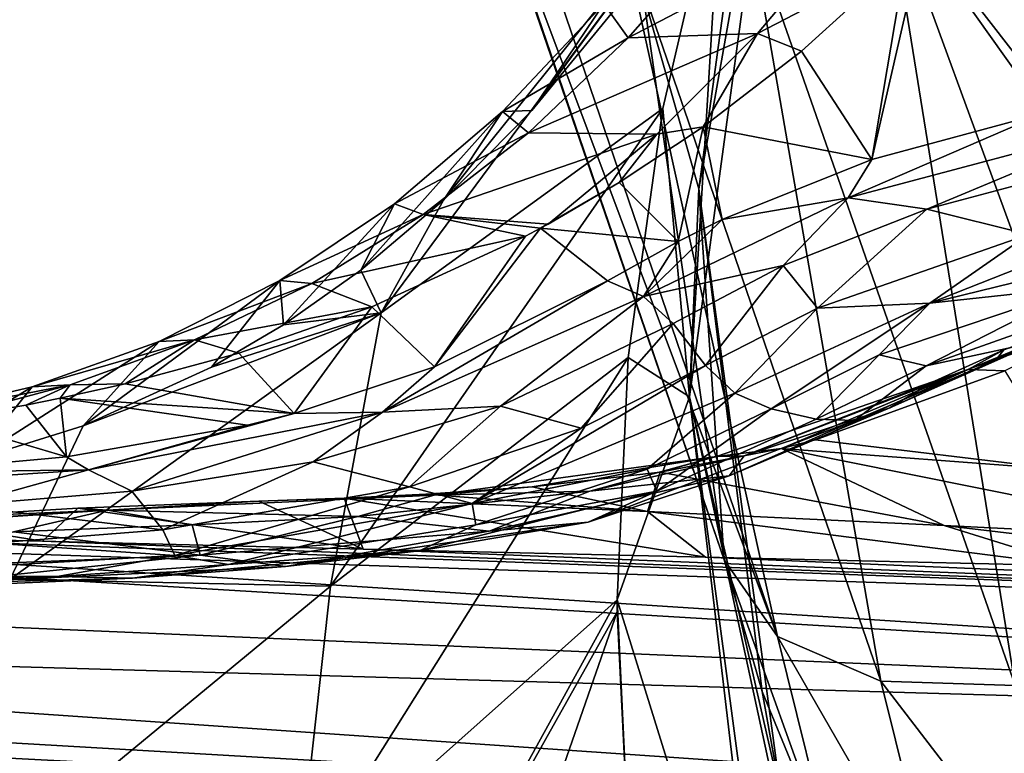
# Model space of a CAD drawing. Header units: millimetres. Extents: x -151 to 151, y -40 to 44.
# Tile 112 of 124: x 135.47 to 139.79, y 19.28 to 22.51. Entities that reach past the tile are written whole.
import ezdxf

# ---------------------------------------------------------------- set-up
doc = ezdxf.new("R2010")
doc.units = ezdxf.units.MM
doc.header["$LTSCALE"] = 45.597872
for name, color, linetype in [('119', 7, 'CONTINUOUS'), ('120', 7, 'CONTINUOUS'), ('138', 7, 'CONTINUOUS'), ('139', 7, 'CONTINUOUS'), ('148', 7, 'CONTINUOUS'), ('166', 7, 'CONTINUOUS'), ('173', 7, 'CONTINUOUS'), ('180', 7, 'CONTINUOUS'), ('192', 7, 'CONTINUOUS'), ('193', 7, 'CONTINUOUS'), ('238', 7, 'CONTINUOUS'), ('239', 7, 'CONTINUOUS'), ('27', 7, 'CONTINUOUS'), ('31', 7, 'CONTINUOUS'), ('33', 7, 'CONTINUOUS'), ('45', 7, 'CONTINUOUS'), ('46', 7, 'CONTINUOUS'), ('57', 7, 'CONTINUOUS'), ('58', 7, 'CONTINUOUS'), ('59', 7, 'CONTINUOUS'), ('60', 7, 'CONTINUOUS'), ('90', 7, 'CONTINUOUS'), ('91', 7, 'CONTINUOUS')]:
    doc.layers.add(name, color=color, linetype=linetype)

msp = doc.modelspace()

# ---------------------------------------------------------------- linework, layer by layer
at = {"layer": '119', "color": 7, "linetype": 'CONTINUOUS', "true_color": 0xa2afbf}
for points in [[(137.9329, 20.711, 7.3413), (138.4788, 20.9865, 8.7463), (137.4541, 20.3803, 5.8126), (137.9329, 20.711, 7.3413)], [(138.4788, 20.9865, 8.7463), (138.6087, 20.8652, 8.7215), (137.4541, 20.3803, 5.8126), (138.4788, 20.9865, 8.7463)], [(138.6087, 20.8652, 8.7215), (138.2234, 20.5313, 7.2519), (137.4541, 20.3803, 5.8126), (138.6087, 20.8652, 8.7215)], [(138.7678, 20.7968, 8.6743), (138.2234, 20.5313, 7.2519), (138.6087, 20.8652, 8.7215), (138.7678, 20.7968, 8.6743)], [(137.1791, 20.4535, 5.5242), (137.9329, 20.711, 7.3413), (137.4541, 20.3803, 5.8126), (137.1791, 20.4535, 5.5242)], [(138.2234, 20.5313, 7.2519), (137.4701, 20.2868, 5.4136), (137.4541, 20.3803, 5.8126), (138.2234, 20.5313, 7.2519)], [(136.096, 20.2644, 3.164), (137.1791, 20.4535, 5.5242), (136.1483, 20.1516, 2.9411), (136.096, 20.2644, 3.164)], [(137.1791, 20.4535, 5.5242), (137.4541, 20.3803, 5.8126), (136.1483, 20.1516, 2.9411), (137.1791, 20.4535, 5.5242)], [(137.4541, 20.3803, 5.8126), (136.3841, 20.1123, 3.0276), (136.1483, 20.1516, 2.9411), (137.4541, 20.3803, 5.8126)], [(137.4701, 20.2868, 5.4136), (136.3841, 20.1123, 3.0276), (137.4541, 20.3803, 5.8126), (137.4701, 20.2868, 5.4136)], [(135.35, 20.2061, 1.727), (136.096, 20.2644, 3.164), (136.1483, 20.1516, 2.9411), (135.35, 20.2061, 1.727)], [(135.35, 20.2061, 1.727), (136.1483, 20.1516, 2.9411), (134.6118, 20.0645, 0.1918), (135.35, 20.2061, 1.727)], [(136.1483, 20.1516, 2.9411), (135.6327, 20.0596, 1.5743), (134.6118, 20.0645, 0.1918), (136.1483, 20.1516, 2.9411)], [(136.3841, 20.1123, 3.0276), (135.6327, 20.0596, 1.5743), (136.1483, 20.1516, 2.9411), (136.3841, 20.1123, 3.0276)], [(135.6327, 20.0596, 1.5743), (134.6801, 20.0181, -0.0232), (134.6118, 20.0645, 0.1918), (135.6327, 20.0596, 1.5743)]]:
    msp.add_3dface(points, dxfattribs=at)
at = {"layer": '120', "color": 7, "linetype": 'CONTINUOUS', "true_color": 0xa2afbf}
for points in [[(139.8985, 21.5623, 11.2933), (140.5766, 21.7009, 12.0475), (139.4652, 21.2607, 10.4793), (139.8985, 21.5623, 11.2933)], [(139.4652, 21.2607, 10.4793), (140.5766, 21.7009, 12.0475), (140.6955, 21.5621, 12.0154), (139.4652, 21.2607, 10.4793)], [(138.9719, 21.2397, 9.8559), (139.8985, 21.5623, 11.2933), (139.4652, 21.2607, 10.4793), (138.9719, 21.2397, 9.8559)], [(140.1274, 21.3328, 11.1531), (139.4652, 21.2607, 10.4793), (140.6955, 21.5621, 12.0154), (140.1274, 21.3328, 11.1531)], [(140.1274, 21.3328, 11.1531), (139.242, 21.0339, 9.759), (139.4652, 21.2607, 10.4793), (140.1274, 21.3328, 11.1531)], [(138.4788, 20.9865, 8.7463), (138.9719, 21.2397, 9.8559), (138.6087, 20.8652, 8.7215), (138.4788, 20.9865, 8.7463)], [(138.6087, 20.8652, 8.7215), (138.9719, 21.2397, 9.8559), (139.4652, 21.2607, 10.4793), (138.6087, 20.8652, 8.7215)], [(138.7678, 20.7968, 8.6743), (138.6087, 20.8652, 8.7215), (139.4652, 21.2607, 10.4793), (138.7678, 20.7968, 8.6743)], [(139.242, 21.0339, 9.759), (138.7678, 20.7968, 8.6743), (139.4652, 21.2607, 10.4793), (139.242, 21.0339, 9.759)]]:
    msp.add_3dface(points, dxfattribs=at)
at = {"layer": '138', "color": 7, "linetype": 'CONTINUOUS', "true_color": 0xa2afbf}
for points in [[(139.2886, 20.8007, 8.4731), (138.5832, 20.502, 6.6477), (139.1337, 20.7447, 8.5444), (139.2886, 20.8007, 8.4731)], [(138.266, 20.4352, 6.7878), (138.9658, 20.7514, 8.6076), (137.9637, 20.2987, 5.5763), (138.266, 20.4352, 6.7878)], [(138.9658, 20.7514, 8.6076), (139.1337, 20.7447, 8.5444), (137.9637, 20.2987, 5.5763), (138.9658, 20.7514, 8.6076)], [(139.1337, 20.7447, 8.5444), (138.5832, 20.502, 6.6477), (137.9637, 20.2987, 5.5763), (139.1337, 20.7447, 8.5444)], [(138.5832, 20.502, 6.6477), (137.5297, 20.2593, 4.1673), (137.9637, 20.2987, 5.5763), (138.5832, 20.502, 6.6477)], [(137.2212, 20.1718, 4.3151), (138.266, 20.4352, 6.7878), (137.9637, 20.2987, 5.5763), (137.2212, 20.1718, 4.3151)], [(137.9637, 20.2987, 5.5763), (137.5297, 20.2593, 4.1673), (136.6354, 20.1037, 2.6516), (137.9637, 20.2987, 5.5763)], [(137.2212, 20.1718, 4.3151), (137.9637, 20.2987, 5.5763), (136.6354, 20.1037, 2.6516), (137.2212, 20.1718, 4.3151)], [(137.5297, 20.2593, 4.1673), (136.2597, 20.1541, 1.5735), (136.6354, 20.1037, 2.6516), (137.5297, 20.2593, 4.1673)], [(136.2597, 20.1541, 1.5735), (135.0592, 20.105, -0.4491), (135.0656, 20.0286, -0.1486), (136.2597, 20.1541, 1.5735)], [(136.6354, 20.1037, 2.6516), (136.2597, 20.1541, 1.5735), (135.0656, 20.0286, -0.1486), (136.6354, 20.1037, 2.6516)], [(135.9635, 20.0526, 1.7368), (137.2212, 20.1718, 4.3151), (136.6354, 20.1037, 2.6516), (135.9635, 20.0526, 1.7368)], [(135.9635, 20.0526, 1.7368), (136.6354, 20.1037, 2.6516), (135.0656, 20.0286, -0.1486), (135.9635, 20.0526, 1.7368)], [(134.7792, 20.0013, -0.2606), (135.9635, 20.0526, 1.7368), (135.0656, 20.0286, -0.1486), (134.7792, 20.0013, -0.2606)]]:
    msp.add_3dface(points, dxfattribs=at)
at = {"layer": '139', "color": 7, "linetype": 'CONTINUOUS', "true_color": 0xa2afbf}
for points in [[(139.4492, 20.9854, 9.7122), (139.9882, 21.1777, 10.6217), (139.9445, 21.092, 10.2279), (139.4492, 20.9854, 9.7122)], [(140.2763, 21.1883, 10.4177), (139.7575, 21.0147, 9.5424), (139.9445, 21.092, 10.2279), (140.2763, 21.1883, 10.4177)], [(139.2886, 20.8007, 8.4731), (139.1337, 20.7447, 8.5444), (139.9445, 21.092, 10.2279), (139.2886, 20.8007, 8.4731)], [(139.1337, 20.7447, 8.5444), (139.4492, 20.9854, 9.7122), (139.9445, 21.092, 10.2279), (139.1337, 20.7447, 8.5444)], [(139.7575, 21.0147, 9.5424), (139.2886, 20.8007, 8.4731), (139.9445, 21.092, 10.2279), (139.7575, 21.0147, 9.5424)], [(138.9658, 20.7514, 8.6076), (139.4492, 20.9854, 9.7122), (139.1337, 20.7447, 8.5444), (138.9658, 20.7514, 8.6076)]]:
    msp.add_3dface(points, dxfattribs=at)
at = {"layer": '148', "color": 7, "linetype": 'CONTINUOUS', "true_color": 0xa2afbf}
for points in [[(137.4179, 23.4748, 28.1572), (138.5619, 20.1327, 25.1739), (138.7955, 19.796, 25.6672), (137.4179, 23.4748, 28.1572)], [(137.6573, 23.1371, 28.6259), (137.4179, 23.4748, 28.1572), (138.7955, 19.796, 25.6672), (137.6573, 23.1371, 28.6259)], [(138.102, 22.9415, 29.0196), (137.6573, 23.1371, 28.6259), (138.7955, 19.796, 25.6672), (138.102, 22.9415, 29.0196)], [(139.2758, 23.0821, 29.3335), (138.6746, 22.9221, 29.27), (139.8392, 19.5799, 26.3257), (139.2758, 23.0821, 29.3335)], [(139.869, 21.4596, 27.8646), (139.2758, 23.0821, 29.3335), (139.8392, 19.5799, 26.3257), (139.869, 21.4596, 27.8646)], [(138.6746, 22.9221, 29.27), (138.102, 22.9415, 29.0196), (139.2489, 19.5998, 26.076), (138.6746, 22.9221, 29.27)], [(139.2489, 19.5998, 26.076), (138.102, 22.9415, 29.0196), (138.7955, 19.796, 25.6672), (139.2489, 19.5998, 26.076)], [(139.8392, 19.5799, 26.3257), (138.6746, 22.9221, 29.27), (139.2489, 19.5998, 26.076), (139.8392, 19.5799, 26.3257)]]:
    msp.add_3dface(points, dxfattribs=at)
at = {"layer": '166', "color": 7, "linetype": 'CONTINUOUS', "true_color": 0xa2afbf}
for points in [[(138.2044, 22.6266, 22.7016), (138.8109, 24.3971, 19.0942), (138.4504, 21.7635, 21.7641), (138.2044, 22.6266, 22.7016)], [(138.8109, 24.3971, 19.0942), (138.8084, 23.7926, 18.009), (138.4504, 21.7635, 21.7641), (138.8109, 24.3971, 19.0942)], [(138.8084, 23.7926, 18.009), (138.5538, 23.2432, 16.8242), (138.4091, 20.8487, 20.8493), (138.8084, 23.7926, 18.009)], [(138.4504, 21.7635, 21.7641), (138.8084, 23.7926, 18.009), (138.4091, 20.8487, 20.8493), (138.4504, 21.7635, 21.7641)], [(138.5538, 23.2432, 16.8242), (138.292, 22.117, 17.87), (138.4091, 20.8487, 20.8493), (138.5538, 23.2432, 16.8242)], [(138.5619, 20.1327, 25.1739), (138.2044, 22.6266, 22.7016), (138.4504, 21.7635, 21.7641), (138.5619, 20.1327, 25.1739)], [(138.292, 22.117, 17.87), (138.1402, 21.0224, 18.9144), (138.4091, 20.8487, 20.8493), (138.292, 22.117, 17.87)], [(138.4504, 21.7635, 21.7641), (138.4091, 20.8487, 20.8493), (138.8114, 19.0898, 24.3949), (138.4504, 21.7635, 21.7641)], [(138.5619, 20.1327, 25.1739), (138.4504, 21.7635, 21.7641), (138.7281, 19.554, 24.7135), (138.5619, 20.1327, 25.1739)], [(138.7281, 19.554, 24.7135), (138.4504, 21.7635, 21.7641), (138.8114, 19.0898, 24.3949), (138.7281, 19.554, 24.7135)], [(138.1402, 21.0224, 18.9144), (138.0909, 19.9578, 19.9622), (138.4091, 20.8487, 20.8493), (138.1402, 21.0224, 18.9144)], [(138.4091, 20.8487, 20.8493), (138.0909, 19.9578, 19.9622), (138.7736, 17.7631, 23.6752), (138.4091, 20.8487, 20.8493)], [(138.8114, 19.0898, 24.3949), (138.4091, 20.8487, 20.8493), (138.8298, 18.9079, 24.2811), (138.8114, 19.0898, 24.3949)], [(138.8298, 18.9079, 24.2811), (138.4091, 20.8487, 20.8493), (138.7992, 17.9355, 23.7576), (138.8298, 18.9079, 24.2811)], [(138.7992, 17.9355, 23.7576), (138.4091, 20.8487, 20.8493), (138.7736, 17.7631, 23.6752), (138.7992, 17.9355, 23.7576)], [(138.091, 19.9051, 20.015), (138.1419, 18.8965, 21.0409), (138.0909, 19.9578, 19.9622), (138.091, 19.9051, 20.015)], [(138.0909, 19.9578, 19.9622), (138.1419, 18.8965, 21.0409), (138.7736, 17.7631, 23.6752), (138.0909, 19.9578, 19.9622)]]:
    msp.add_3dface(points, dxfattribs=at)
at = {"layer": '173', "color": 7, "linetype": 'CONTINUOUS', "true_color": 0xa2afbf}
for points in [[(138.1405, 22.4269, 12.4134), (138.5527, 22.8988, 13.7031), (139.124, 22.9408, 13.4729), (138.1405, 22.4269, 12.4134)], [(138.7083, 22.4468, 12.1699), (138.1405, 22.4269, 12.4134), (139.124, 22.9408, 13.4729), (138.7083, 22.4468, 12.1699)], [(139.3605, 22.7859, 13.1828), (138.7083, 22.4468, 12.1699), (139.124, 22.9408, 13.4729), (139.3605, 22.7859, 13.1828)], [(138.1405, 22.4269, 12.4134), (138.0331, 22.5761, 13.8503), (138.5527, 22.8988, 13.7031), (138.1405, 22.4269, 12.4134)], [(139.3605, 22.7859, 13.1828), (138.901, 22.3681, 12.0338), (138.7083, 22.4468, 12.1699), (139.3605, 22.7859, 13.1828)], [(137.588, 22.1039, 12.4947), (137.7172, 22.1079, 14.0945), (138.0331, 22.5761, 13.8503), (137.588, 22.1039, 12.4947)], [(137.588, 22.1039, 12.4947), (138.0331, 22.5761, 13.8503), (138.1405, 22.4269, 12.4134), (137.588, 22.1039, 12.4947)], [(137.7172, 22.1079, 14.0945), (138.12, 22.5995, 15.3579), (138.0331, 22.5761, 13.8503), (137.7172, 22.1079, 14.0945)], [(137.7028, 22.0103, 11.113), (138.1405, 22.4269, 12.4134), (138.7083, 22.4468, 12.1699), (137.7028, 22.0103, 11.113)], [(138.2659, 22.0041, 10.8557), (137.7028, 22.0103, 11.113), (138.7083, 22.4468, 12.1699), (138.2659, 22.0041, 10.8557)], [(138.4692, 22.0355, 11.0166), (138.2659, 22.0041, 10.8557), (138.7083, 22.4468, 12.1699), (138.4692, 22.0355, 11.0166)], [(138.901, 22.3681, 12.0338), (138.4692, 22.0355, 11.0166), (138.7083, 22.4468, 12.1699), (138.901, 22.3681, 12.0338)], [(137.7028, 22.0103, 11.113), (137.588, 22.1039, 12.4947), (138.1405, 22.4269, 12.4134), (137.7028, 22.0103, 11.113)], [(136.9657, 21.4065, 11.926), (137.3294, 21.7141, 12.9484), (137.588, 22.1039, 12.4947), (136.9657, 21.4065, 11.926)], [(137.1135, 21.6982, 11.1284), (136.9657, 21.4065, 11.926), (137.588, 22.1039, 12.4947), (137.1135, 21.6982, 11.1284)], [(137.1135, 21.6982, 11.1284), (137.588, 22.1039, 12.4947), (137.7028, 22.0103, 11.113), (137.1135, 21.6982, 11.1284)], [(137.3294, 21.7141, 12.9484), (137.7172, 22.1079, 14.0945), (137.588, 22.1039, 12.4947), (137.3294, 21.7141, 12.9484)], [(137.2393, 21.6503, 9.8028), (137.1135, 21.6982, 11.1284), (137.7028, 22.0103, 11.113), (137.2393, 21.6503, 9.8028)], [(137.2393, 21.6503, 9.8028), (137.7028, 22.0103, 11.113), (138.2659, 22.0041, 10.8557), (137.2393, 21.6503, 9.8028)], [(138.4692, 22.0355, 11.0166), (138.1006, 21.7909, 10.1885), (138.2659, 22.0041, 10.8557), (138.4692, 22.0355, 11.0166)], [(137.7885, 21.6089, 9.5133), (137.2393, 21.6503, 9.8028), (138.2659, 22.0041, 10.8557), (137.7885, 21.6089, 9.5133)], [(138.1006, 21.7909, 10.1885), (137.7885, 21.6089, 9.5133), (138.2659, 22.0041, 10.8557), (138.1006, 21.7909, 10.1885)], [(136.6102, 21.3608, 9.7537), (136.6257, 21.166, 11.0092), (137.1135, 21.6982, 11.1284), (136.6102, 21.3608, 9.7537)], [(136.6102, 21.3608, 9.7537), (137.1135, 21.6982, 11.1284), (137.2393, 21.6503, 9.8028), (136.6102, 21.3608, 9.7537)], [(136.6257, 21.166, 11.0092), (136.9657, 21.4065, 11.926), (137.1135, 21.6982, 11.1284), (136.6257, 21.166, 11.0092)], [(136.7506, 21.3471, 8.4849), (136.6102, 21.3608, 9.7537), (137.2393, 21.6503, 9.8028), (136.7506, 21.3471, 8.4849)], [(137.6887, 21.5553, 9.3021), (136.7506, 21.3471, 8.4849), (137.2393, 21.6503, 9.8028), (137.6887, 21.5553, 9.3021)], [(137.7553, 21.5908, 9.4427), (137.6887, 21.5553, 9.3021), (137.2393, 21.6503, 9.8028), (137.7553, 21.5908, 9.4427)], [(137.7885, 21.6089, 9.5133), (137.7553, 21.5908, 9.4427), (137.2393, 21.6503, 9.8028), (137.7885, 21.6089, 9.5133)], [(137.6887, 21.5553, 9.3021), (137.0134, 21.2449, 7.9302), (136.7506, 21.3471, 8.4849), (137.6887, 21.5553, 9.3021)], [(135.7466, 20.7225, 8.7826), (136.3099, 20.979, 10.1874), (136.6102, 21.3608, 9.7537), (135.7466, 20.7225, 8.7826)], [(136.0798, 21.0931, 8.3736), (135.7466, 20.7225, 8.7826), (136.6102, 21.3608, 9.7537), (136.0798, 21.0931, 8.3736)], [(136.0798, 21.0931, 8.3736), (136.6102, 21.3608, 9.7537), (136.7506, 21.3471, 8.4849), (136.0798, 21.0931, 8.3736)], [(136.2355, 21.0998, 7.1608), (136.0798, 21.0931, 8.3736), (136.7506, 21.3471, 8.4849), (136.2355, 21.0998, 7.1608)], [(137.0134, 21.2449, 7.9302), (136.2355, 21.0998, 7.1608), (136.7506, 21.3471, 8.4849), (137.0134, 21.2449, 7.9302)], [(136.3099, 20.979, 10.1874), (136.6257, 21.166, 11.0092), (136.6102, 21.3608, 9.7537), (136.3099, 20.979, 10.1874)], [(137.0134, 21.2449, 7.9302), (136.4304, 21.0415, 6.8154), (136.2355, 21.0998, 7.1608), (137.0134, 21.2449, 7.9302)], [(135.2628, 20.5711, 7.6316), (135.7466, 20.7225, 8.7826), (136.0798, 21.0931, 8.3736), (135.2628, 20.5711, 7.6316)], [(135.5216, 20.8933, 6.9908), (135.2628, 20.5711, 7.6316), (136.0798, 21.0931, 8.3736), (135.5216, 20.8933, 6.9908)], [(135.5216, 20.8933, 6.9908), (136.0798, 21.0931, 8.3736), (136.2355, 21.0998, 7.1608), (135.5216, 20.8933, 6.9908)], [(135.6893, 20.9027, 5.832), (135.5216, 20.8933, 6.9908), (136.2355, 21.0998, 7.1608), (135.6893, 20.9027, 5.832)], [(135.9305, 20.9062, 5.9058), (135.6893, 20.9027, 5.832), (136.2355, 21.0998, 7.1608), (135.9305, 20.9062, 5.9058)], [(136.4304, 21.0415, 6.8154), (135.9305, 20.9062, 5.9058), (136.2355, 21.0998, 7.1608), (136.4304, 21.0415, 6.8154)], [(134.8502, 20.4838, 6.6887), (135.2628, 20.5711, 7.6316), (135.5216, 20.8933, 6.9908), (134.8502, 20.4838, 6.6887)], [(134.9327, 20.754, 5.6093), (134.8502, 20.4838, 6.6887), (135.5216, 20.8933, 6.9908), (134.9327, 20.754, 5.6093)], [(135.1186, 20.7495, 4.5217), (134.9327, 20.754, 5.6093), (135.6893, 20.9027, 5.832), (135.1186, 20.7495, 4.5217)], [(134.9327, 20.754, 5.6093), (135.5216, 20.8933, 6.9908), (135.6893, 20.9027, 5.832), (134.9327, 20.754, 5.6093)], [(135.4949, 20.8133, 5.1488), (135.1186, 20.7495, 4.5217), (135.6893, 20.9027, 5.832), (135.4949, 20.8133, 5.1488)], [(135.6446, 20.8428, 5.4051), (135.4949, 20.8133, 5.1488), (135.6893, 20.9027, 5.832), (135.6446, 20.8428, 5.4051)], [(135.9305, 20.9062, 5.9058), (135.6446, 20.8428, 5.4051), (135.6893, 20.9027, 5.832), (135.9305, 20.9062, 5.9058)]]:
    msp.add_3dface(points, dxfattribs=at)
at = {"layer": '180', "color": 7, "linetype": 'CONTINUOUS', "true_color": 0xa2afbf}
for points in [[(138.7955, 19.796, 25.6672), (138.5619, 20.1327, 25.1739), (139.0493, 18.7734, 24.89), (138.7955, 19.796, 25.6672)], [(138.5619, 20.1327, 25.1739), (138.7281, 19.554, 24.7135), (139.0493, 18.7734, 24.89), (138.5619, 20.1327, 25.1739)], [(139.2489, 19.5998, 26.076), (138.7955, 19.796, 25.6672), (139.5079, 18.557, 25.2706), (139.2489, 19.5998, 26.076)], [(138.7955, 19.796, 25.6672), (139.0493, 18.7734, 24.89), (139.5079, 18.557, 25.2706), (138.7955, 19.796, 25.6672)], [(139.8392, 19.5799, 26.3257), (139.2489, 19.5998, 26.076), (140.1046, 18.4842, 25.472), (139.8392, 19.5799, 26.3257)], [(139.2489, 19.5998, 26.076), (139.5079, 18.557, 25.2706), (140.1046, 18.4842, 25.472), (139.2489, 19.5998, 26.076)], [(138.7281, 19.554, 24.7135), (138.8114, 19.0898, 24.3949), (139.0493, 18.7734, 24.89), (138.7281, 19.554, 24.7135)]]:
    msp.add_3dface(points, dxfattribs=at)
at = {"layer": '192', "color": 7, "linetype": 'CONTINUOUS', "true_color": 0xa2afbf}
for points in [[(139.6326, 20.969, 8.3115), (138.8133, 20.6225, 5.785), (138.5279, 20.5867, 5.5451), (139.6326, 20.969, 8.3115)], [(138.5279, 20.5867, 5.5451), (138.6489, 20.5899, 6.2784), (139.6326, 20.969, 8.3115), (138.5279, 20.5867, 5.5451)], [(138.6489, 20.5899, 6.2784), (139.4723, 20.9117, 8.3799), (139.6326, 20.969, 8.3115), (138.6489, 20.5899, 6.2784)], [(138.963, 20.6607, 6.1456), (138.8133, 20.6225, 5.785), (139.6326, 20.969, 8.3115), (138.963, 20.6607, 6.1456)], [(139.7938, 20.9633, 8.2541), (138.963, 20.6607, 6.1456), (139.6326, 20.969, 8.3115), (139.7938, 20.9633, 8.2541)], [(138.5279, 20.5867, 5.5451), (137.7179, 20.4536, 3.3143), (137.2874, 20.4167, 2.8112), (138.5279, 20.5867, 5.5451)], [(137.9716, 20.435, 4.6828), (138.5279, 20.5867, 5.5451), (137.2874, 20.4167, 2.8112), (137.9716, 20.435, 4.6828)], [(138.2797, 20.5189, 4.5446), (137.7179, 20.4536, 3.3143), (138.5279, 20.5867, 5.5451), (138.2797, 20.5189, 4.5446)], [(137.9716, 20.435, 4.6828), (138.6489, 20.5899, 6.2784), (138.5279, 20.5867, 5.5451), (137.9716, 20.435, 4.6828)], [(138.8133, 20.6225, 5.785), (138.2797, 20.5189, 4.5446), (138.5279, 20.5867, 5.5451), (138.8133, 20.6225, 5.785)], [(137.7179, 20.4536, 3.3143), (137.2518, 20.4212, 2.3553), (137.2874, 20.4167, 2.8112), (137.7179, 20.4536, 3.3143)], [(137.2874, 20.4167, 2.8112), (136.5172, 20.3901, 0.962), (135.8536, 20.3514, 0.1621), (137.2874, 20.4167, 2.8112)], [(136.9523, 20.3236, 2.5059), (137.2874, 20.4167, 2.8112), (135.8536, 20.3514, 0.1621), (136.9523, 20.3236, 2.5059)], [(136.8931, 20.4041, 1.6565), (136.5172, 20.3901, 0.962), (137.2874, 20.4167, 2.8112), (136.8931, 20.4041, 1.6565)], [(137.2518, 20.4212, 2.3553), (136.8931, 20.4041, 1.6565), (137.2874, 20.4167, 2.8112), (137.2518, 20.4212, 2.3553)], [(136.9523, 20.3236, 2.5059), (137.9716, 20.435, 4.6828), (137.2874, 20.4167, 2.8112), (136.9523, 20.3236, 2.5059)], [(136.5172, 20.3901, 0.962), (135.723, 20.3596, -0.3771), (135.8536, 20.3514, 0.1621), (136.5172, 20.3901, 0.962)], [(134.239, 20.2486, -2.4116), (134.1018, 20.2339, -2.2907), (135.8536, 20.3514, 0.1621), (134.239, 20.2486, -2.4116)], [(134.1018, 20.2339, -2.2907), (135.4401, 20.2555, -0.1934), (135.8536, 20.3514, 0.1621), (134.1018, 20.2339, -2.2907)], [(134.953, 20.313, -1.5071), (134.239, 20.2486, -2.4116), (135.8536, 20.3514, 0.1621), (134.953, 20.313, -1.5071)], [(135.723, 20.3596, -0.3771), (134.953, 20.313, -1.5071), (135.8536, 20.3514, 0.1621), (135.723, 20.3596, -0.3771)], [(135.4401, 20.2555, -0.1934), (136.2251, 20.2873, 1.1256), (135.8536, 20.3514, 0.1621), (135.4401, 20.2555, -0.1934)], [(136.2251, 20.2873, 1.1256), (136.9523, 20.3236, 2.5059), (135.8536, 20.3514, 0.1621), (136.2251, 20.2873, 1.1256)]]:
    msp.add_3dface(points, dxfattribs=at)
at = {"layer": '193', "color": 7, "linetype": 'CONTINUOUS', "true_color": 0xa2afbf}
for points in [[(139.7938, 20.9633, 8.2541), (139.6326, 20.969, 8.3115), (140.4038, 21.2665, 9.8999), (139.7938, 20.9633, 8.2541)], [(139.6326, 20.969, 8.3115), (140.2129, 21.2103, 9.9103), (140.4038, 21.2665, 9.8999), (139.6326, 20.969, 8.3115)], [(139.7895, 21.0564, 9.1264), (140.2129, 21.2103, 9.9103), (139.6326, 20.969, 8.3115), (139.7895, 21.0564, 9.1264)], [(139.4723, 20.9117, 8.3799), (139.7895, 21.0564, 9.1264), (139.6326, 20.969, 8.3115), (139.4723, 20.9117, 8.3799)]]:
    msp.add_3dface(points, dxfattribs=at)
at = {"layer": '238', "color": 7, "linetype": 'CONTINUOUS', "true_color": 0xa2afbf}
for points in [[(139.2105, 21.8923, 11.0056), (139.9696, 22.0977, 11.9348), (139.1058, 21.7241, 10.5805), (139.2105, 21.8923, 11.0056)], [(139.1058, 21.7241, 10.5805), (139.9696, 22.0977, 11.9348), (140.3833, 22.0634, 12.1575), (139.1058, 21.7241, 10.5805)], [(139.4519, 21.6748, 10.8915), (139.1058, 21.7241, 10.5805), (140.3833, 22.0634, 12.1575), (139.4519, 21.6748, 10.8915)], [(140.1765, 21.867, 11.7924), (139.4519, 21.6748, 10.8915), (140.3833, 22.0634, 12.1575), (140.1765, 21.867, 11.7924)], [(138.5519, 21.6281, 9.9316), (139.2105, 21.8923, 11.0056), (139.1058, 21.7241, 10.5805), (138.5519, 21.6281, 9.9316)], [(138.2075, 21.2909, 8.7827), (138.5519, 21.6281, 9.9316), (139.1058, 21.7241, 10.5805), (138.2075, 21.2909, 8.7827)], [(139.1058, 21.7241, 10.5805), (138.8212, 21.4264, 9.8457), (138.2075, 21.2909, 8.7827), (139.1058, 21.7241, 10.5805)], [(139.4519, 21.6748, 10.8915), (138.8212, 21.4264, 9.8457), (139.1058, 21.7241, 10.5805), (139.4519, 21.6748, 10.8915)], [(138.3598, 21.5327, 9.5466), (138.5519, 21.6281, 9.9316), (138.2075, 21.2909, 8.7827), (138.3598, 21.5327, 9.5466)], [(138.0492, 21.3588, 8.8261), (138.3598, 21.5327, 9.5466), (138.2075, 21.2909, 8.7827), (138.0492, 21.3588, 8.8261)], [(138.8212, 21.4264, 9.8457), (138.3378, 21.1717, 8.7631), (138.2075, 21.2909, 8.7827), (138.8212, 21.4264, 9.8457)]]:
    msp.add_3dface(points, dxfattribs=at)
at = {"layer": '239', "color": 7, "linetype": 'CONTINUOUS', "true_color": 0xa2afbf}
for points in [[(137.2892, 20.9816, 6.9472), (138.0492, 21.3588, 8.8261), (137.0609, 20.782, 5.969), (137.2892, 20.9816, 6.9472)], [(138.0492, 21.3588, 8.8261), (138.2075, 21.2909, 8.7827), (137.0609, 20.782, 5.969), (138.0492, 21.3588, 8.8261)], [(138.2075, 21.2909, 8.7827), (137.5787, 20.8077, 6.8604), (137.0609, 20.782, 5.969), (138.2075, 21.2909, 8.7827)], [(138.3378, 21.1717, 8.7631), (137.5787, 20.8077, 6.8604), (138.2075, 21.2909, 8.7827), (138.3378, 21.1717, 8.7631)], [(136.6723, 20.7764, 5.5162), (137.2892, 20.9816, 6.9472), (137.0609, 20.782, 5.969), (136.6723, 20.7764, 5.5162)], [(137.5787, 20.8077, 6.8604), (136.7565, 20.5635, 4.9515), (137.0609, 20.782, 5.969), (137.5787, 20.8077, 6.8604)], [(135.769, 20.5283, 3.1789), (136.6723, 20.7764, 5.5162), (137.0609, 20.782, 5.969), (135.769, 20.5283, 3.1789)], [(135.9593, 20.4349, 3.2538), (135.769, 20.5283, 3.1789), (137.0609, 20.782, 5.969), (135.9593, 20.4349, 3.2538)], [(136.4675, 20.7247, 5.0604), (136.6723, 20.7764, 5.5162), (135.769, 20.5283, 3.1789), (136.4675, 20.7247, 5.0604)], [(136.7565, 20.5635, 4.9515), (135.9593, 20.4349, 3.2538), (137.0609, 20.782, 5.969), (136.7565, 20.5635, 4.9515)], [(135.6724, 20.5863, 3.3826), (136.4675, 20.7247, 5.0604), (135.769, 20.5283, 3.1789), (135.6724, 20.5863, 3.3826)], [(134.9226, 20.5174, 1.9502), (135.6724, 20.5863, 3.3826), (135.769, 20.5283, 3.1789), (134.9226, 20.5174, 1.9502)], [(134.2581, 20.4286, 0.479), (134.9226, 20.5174, 1.9502), (135.769, 20.5283, 3.1789), (134.2581, 20.4286, 0.479)], [(135.2049, 20.3712, 1.8037), (134.2581, 20.4286, 0.479), (135.769, 20.5283, 3.1789), (135.2049, 20.3712, 1.8037)], [(135.9593, 20.4349, 3.2538), (135.2049, 20.3712, 1.8037), (135.769, 20.5283, 3.1789), (135.9593, 20.4349, 3.2538)]]:
    msp.add_3dface(points, dxfattribs=at)
at = {"layer": '27', "color": 7, "linetype": 'CONTINUOUS', "true_color": 0xa2afbf}
for points in [[(134.239, 20.2486, -2.4116), (148.1324, 19.735, -2.6078), (133.9018, 20.2114, -2.7931), (134.239, 20.2486, -2.4116)], [(135.5682, 20.2145, -2.3032), (148.1324, 19.735, -2.6078), (134.239, 20.2486, -2.4116), (135.5682, 20.2145, -2.3032)], [(133.9018, 20.2114, -2.7931), (148.1324, 19.2952, -4.8956), (133.5534, 20.1699, -3.1582), (133.9018, 20.2114, -2.7931)], [(148.1324, 19.735, -2.6078), (148.1324, 19.2952, -4.8956), (133.9018, 20.2114, -2.7931), (148.1324, 19.735, -2.6078)], [(136.9758, 20.1799, -2.1696), (148.1324, 19.735, -2.6078), (135.5682, 20.2145, -2.3032), (136.9758, 20.1799, -2.1696)], [(133.5534, 20.1699, -3.1582), (148.1324, 19.2952, -4.8956), (132.0434, 19.9805, -4.4424), (133.5534, 20.1699, -3.1582)], [(138.479, 20.1442, -2.0047), (148.1324, 19.735, -2.6078), (136.9758, 20.1799, -2.1696), (138.479, 20.1442, -2.0047)], [(140.097, 20.1068, -1.8), (148.1324, 19.735, -2.6078), (138.479, 20.1442, -2.0047), (140.097, 20.1068, -1.8)], [(127.068, 19.7028, -6.1561), (148.1324, 18.5909, -7.1169), (104.65, 20.0484, -7.556), (127.068, 19.7028, -6.1561)], [(104.65, 20.0484, -7.556), (148.1324, 18.5909, -7.1169), (104.65, 19.0254, -9.8522), (104.65, 20.0484, -7.556)], [(132.0434, 19.9805, -4.4424), (148.1324, 19.2952, -4.8956), (130.4199, 19.8089, -5.3747), (132.0434, 19.9805, -4.4424)], [(130.4199, 19.8089, -5.3747), (148.1324, 18.5909, -7.1169), (128.8483, 19.7112, -5.9164), (130.4199, 19.8089, -5.3747)], [(148.1324, 19.2952, -4.8956), (148.1324, 18.5909, -7.1169), (130.4199, 19.8089, -5.3747), (148.1324, 19.2952, -4.8956)], [(128.8483, 19.7112, -5.9164), (148.1324, 18.5909, -7.1169), (127.068, 19.7028, -6.1561), (128.8483, 19.7112, -5.9164)]]:
    msp.add_3dface(points, dxfattribs=at)
at = {"layer": '31', "color": 7, "linetype": 'CONTINUOUS', "true_color": 0xa2afbf}
for points in [[(139.2105, 21.8923, 11.0056), (139.4316, 22.8571, 13.3677), (139.9696, 22.0977, 11.9348), (139.2105, 21.8923, 11.0056)], [(139.4316, 22.8571, 13.3677), (139.2105, 21.8923, 11.0056), (139.3605, 22.7859, 13.1828), (139.4316, 22.8571, 13.3677)], [(139.4316, 22.8571, 13.3677), (140.4556, 22.7076, 13.6011), (139.9696, 22.0977, 11.9348), (139.4316, 22.8571, 13.3677)], [(139.3605, 22.7859, 13.1828), (139.2105, 21.8923, 11.0056), (138.901, 22.3681, 12.0338), (139.3605, 22.7859, 13.1828)], [(138.901, 22.3681, 12.0338), (139.2105, 21.8923, 11.0056), (138.4692, 22.0355, 11.0166), (138.901, 22.3681, 12.0338)], [(138.4692, 22.0355, 11.0166), (138.3598, 21.5327, 9.5466), (138.1006, 21.7909, 10.1885), (138.4692, 22.0355, 11.0166)], [(138.5519, 21.6281, 9.9316), (138.3598, 21.5327, 9.5466), (138.4692, 22.0355, 11.0166), (138.5519, 21.6281, 9.9316)], [(139.2105, 21.8923, 11.0056), (138.5519, 21.6281, 9.9316), (138.4692, 22.0355, 11.0166), (139.2105, 21.8923, 11.0056)], [(138.3598, 21.5327, 9.5466), (137.7553, 21.5908, 9.4427), (138.1006, 21.7909, 10.1885), (138.3598, 21.5327, 9.5466)], [(137.7553, 21.5908, 9.4427), (137.7885, 21.6089, 9.5133), (138.1006, 21.7909, 10.1885), (137.7553, 21.5908, 9.4427)], [(138.0492, 21.3588, 8.8261), (137.2892, 20.9816, 6.9472), (137.7553, 21.5908, 9.4427), (138.0492, 21.3588, 8.8261)], [(137.7553, 21.5908, 9.4427), (137.2892, 20.9816, 6.9472), (137.6887, 21.5553, 9.3021), (137.7553, 21.5908, 9.4427)], [(138.3598, 21.5327, 9.5466), (138.0492, 21.3588, 8.8261), (137.7553, 21.5908, 9.4427), (138.3598, 21.5327, 9.5466)], [(137.6887, 21.5553, 9.3021), (137.2892, 20.9816, 6.9472), (137.0134, 21.2449, 7.9302), (137.6887, 21.5553, 9.3021)], [(137.0134, 21.2449, 7.9302), (136.6723, 20.7764, 5.5162), (136.4304, 21.0415, 6.8154), (137.0134, 21.2449, 7.9302)], [(137.2892, 20.9816, 6.9472), (136.6723, 20.7764, 5.5162), (137.0134, 21.2449, 7.9302), (137.2892, 20.9816, 6.9472)], [(136.6723, 20.7764, 5.5162), (135.9305, 20.9062, 5.9058), (136.4304, 21.0415, 6.8154), (136.6723, 20.7764, 5.5162)], [(139.7938, 20.9633, 8.2541), (140.0583, 20.5289, 6.0148), (138.963, 20.6607, 6.1456), (139.7938, 20.9633, 8.2541)], [(136.6723, 20.7764, 5.5162), (135.6446, 20.8428, 5.4051), (135.9305, 20.9062, 5.9058), (136.6723, 20.7764, 5.5162)], [(135.6446, 20.8428, 5.4051), (135.6724, 20.5863, 3.3826), (135.4949, 20.8133, 5.1488), (135.6446, 20.8428, 5.4051)], [(136.4675, 20.7247, 5.0604), (135.6724, 20.5863, 3.3826), (135.6446, 20.8428, 5.4051), (136.4675, 20.7247, 5.0604)], [(136.6723, 20.7764, 5.5162), (136.4675, 20.7247, 5.0604), (135.6446, 20.8428, 5.4051), (136.6723, 20.7764, 5.5162)], [(135.4949, 20.8133, 5.1488), (135.6724, 20.5863, 3.3826), (135.1186, 20.7495, 4.5217), (135.4949, 20.8133, 5.1488)], [(135.6724, 20.5863, 3.3826), (134.9226, 20.5174, 1.9502), (135.1186, 20.7495, 4.5217), (135.6724, 20.5863, 3.3826)], [(140.0583, 20.5289, 6.0148), (138.8133, 20.6225, 5.785), (138.963, 20.6607, 6.1456), (140.0583, 20.5289, 6.0148)], [(138.8133, 20.6225, 5.785), (139.5271, 20.2839, 2.0234), (138.2797, 20.5189, 4.5446), (138.8133, 20.6225, 5.785)], [(140.8158, 20.2188, 2.217), (139.5271, 20.2839, 2.0234), (138.8133, 20.6225, 5.785), (140.8158, 20.2188, 2.217)], [(140.0583, 20.5289, 6.0148), (140.8158, 20.2188, 2.217), (138.8133, 20.6225, 5.785), (140.0583, 20.5289, 6.0148)], [(138.2797, 20.5189, 4.5446), (138.2251, 20.3458, 1.8495), (137.7179, 20.4536, 3.3143), (138.2797, 20.5189, 4.5446)], [(139.5271, 20.2839, 2.0234), (138.2251, 20.3458, 1.8495), (138.2797, 20.5189, 4.5446), (139.5271, 20.2839, 2.0234)], [(137.7179, 20.4536, 3.3143), (138.2251, 20.3458, 1.8495), (137.2518, 20.4212, 2.3553), (137.7179, 20.4536, 3.3143)], [(138.2251, 20.3458, 1.8495), (136.8931, 20.4041, 1.6565), (137.2518, 20.4212, 2.3553), (138.2251, 20.3458, 1.8495)], [(136.5172, 20.3901, 0.962), (136.9758, 20.1799, -2.1696), (135.723, 20.3596, -0.3771), (136.5172, 20.3901, 0.962)], [(136.8931, 20.4041, 1.6565), (136.9758, 20.1799, -2.1696), (136.5172, 20.3901, 0.962), (136.8931, 20.4041, 1.6565)], [(138.479, 20.1442, -2.0047), (136.9758, 20.1799, -2.1696), (136.8931, 20.4041, 1.6565), (138.479, 20.1442, -2.0047)], [(138.2251, 20.3458, 1.8495), (138.479, 20.1442, -2.0047), (136.8931, 20.4041, 1.6565), (138.2251, 20.3458, 1.8495)], [(135.723, 20.3596, -0.3771), (135.5682, 20.2145, -2.3032), (134.953, 20.313, -1.5071), (135.723, 20.3596, -0.3771)], [(136.9758, 20.1799, -2.1696), (135.5682, 20.2145, -2.3032), (135.723, 20.3596, -0.3771), (136.9758, 20.1799, -2.1696)], [(140.097, 20.1068, -1.8), (138.479, 20.1442, -2.0047), (138.2251, 20.3458, 1.8495), (140.097, 20.1068, -1.8)], [(139.5271, 20.2839, 2.0234), (140.097, 20.1068, -1.8), (138.2251, 20.3458, 1.8495), (139.5271, 20.2839, 2.0234)], [(135.5682, 20.2145, -2.3032), (134.239, 20.2486, -2.4116), (134.953, 20.313, -1.5071), (135.5682, 20.2145, -2.3032)], [(141.2517, 20.0803, -1.6358), (140.097, 20.1068, -1.8), (139.5271, 20.2839, 2.0234), (141.2517, 20.0803, -1.6358)], [(140.8158, 20.2188, 2.217), (141.2517, 20.0803, -1.6358), (139.5271, 20.2839, 2.0234), (140.8158, 20.2188, 2.217)]]:
    msp.add_3dface(points, dxfattribs=at)
at = {"layer": '33', "color": 7, "linetype": 'CONTINUOUS', "true_color": 0xa2afbf}
for points in [[(140.2073, 23.3115, 29.1377), (139.2758, 23.0821, 29.3335), (141.2708, 20.5094, 26.5844), (140.2073, 23.3115, 29.1377)], [(141.2708, 20.5094, 26.5844), (139.2758, 23.0821, 29.3335), (139.869, 21.4596, 27.8646), (141.2708, 20.5094, 26.5844)]]:
    msp.add_3dface(points, dxfattribs=at)
at = {"layer": '45', "color": 7, "linetype": 'CONTINUOUS', "true_color": 0xa2afbf}
for points in [[(138.5619, 20.1327, 25.1739), (137.3426, 23.6824, 28.3454), (138.2044, 22.6266, 22.7016), (138.5619, 20.1327, 25.1739)], [(137.3426, 23.6824, 28.3454), (138.5619, 20.1327, 25.1739), (137.3804, 23.5783, 28.2511), (137.3426, 23.6824, 28.3454)], [(137.3804, 23.5783, 28.2511), (138.5619, 20.1327, 25.1739), (137.4179, 23.4748, 28.1572), (137.3804, 23.5783, 28.2511)]]:
    msp.add_3dface(points, dxfattribs=at)
at = {"layer": '46', "color": 7, "linetype": 'CONTINUOUS', "true_color": 0xa2afbf}
for points in [[(138.5538, 23.2432, 16.8242), (137.0544, 21.2186, 12.8309), (138.292, 22.117, 17.87), (138.5538, 23.2432, 16.8242)], [(137.0544, 21.2186, 12.8309), (138.5538, 23.2432, 16.8242), (137.3294, 21.7141, 12.9484), (137.0544, 21.2186, 12.8309)], [(137.3294, 21.7141, 12.9484), (138.5538, 23.2432, 16.8242), (137.7172, 22.1079, 14.0945), (137.3294, 21.7141, 12.9484)], [(137.7172, 22.1079, 14.0945), (138.5538, 23.2432, 16.8242), (138.12, 22.5995, 15.3579), (137.7172, 22.1079, 14.0945)], [(138.292, 22.117, 17.87), (137.0544, 21.2186, 12.8309), (136.8321, 20.0165, 14.3678), (138.292, 22.117, 17.87)], [(138.292, 22.117, 17.87), (136.8321, 20.0165, 14.3678), (138.1402, 21.0224, 18.9144), (138.292, 22.117, 17.87)], [(136.9657, 21.4065, 11.926), (137.0544, 21.2186, 12.8309), (137.3294, 21.7141, 12.9484), (136.9657, 21.4065, 11.926)], [(136.6257, 21.166, 11.0092), (137.0544, 21.2186, 12.8309), (136.9657, 21.4065, 11.926), (136.6257, 21.166, 11.0092)], [(137.0544, 21.2186, 12.8309), (135.4262, 20.0481, 9.3979), (136.8321, 20.0165, 14.3678), (137.0544, 21.2186, 12.8309)], [(135.4262, 20.0481, 9.3979), (137.0544, 21.2186, 12.8309), (135.7466, 20.7225, 8.7826), (135.4262, 20.0481, 9.3979)], [(135.7466, 20.7225, 8.7826), (137.0544, 21.2186, 12.8309), (136.3099, 20.979, 10.1874), (135.7466, 20.7225, 8.7826)], [(136.3099, 20.979, 10.1874), (137.0544, 21.2186, 12.8309), (136.6257, 21.166, 11.0092), (136.3099, 20.979, 10.1874)], [(138.1402, 21.0224, 18.9144), (136.8321, 20.0165, 14.3678), (136.6882, 18.7063, 15.8557), (138.1402, 21.0224, 18.9144)], [(138.0909, 19.9578, 19.9622), (138.1402, 21.0224, 18.9144), (136.6882, 18.7063, 15.8557), (138.0909, 19.9578, 19.9622)], [(135.2628, 20.5711, 7.6316), (135.4262, 20.0481, 9.3979), (135.7466, 20.7225, 8.7826), (135.2628, 20.5711, 7.6316)], [(136.8321, 20.0165, 14.3678), (135.4262, 20.0481, 9.3979), (135.2131, 18.6806, 11.4643), (136.8321, 20.0165, 14.3678)], [(136.8321, 20.0165, 14.3678), (135.2131, 18.6806, 11.4643), (136.6882, 18.7063, 15.8557), (136.8321, 20.0165, 14.3678)], [(136.6253, 17.29, 17.2898), (138.091, 19.9051, 20.015), (138.0909, 19.9578, 19.9622), (136.6253, 17.29, 17.2898)], [(136.6253, 17.29, 17.2898), (138.0909, 19.9578, 19.9622), (136.6882, 18.7063, 15.8557), (136.6253, 17.29, 17.2898)], [(136.6861, 15.8624, 18.696), (138.091, 19.9051, 20.015), (136.6253, 17.29, 17.2898), (136.6861, 15.8624, 18.696)], [(136.6861, 15.8624, 18.696), (138.1419, 18.8965, 21.0409), (138.091, 19.9051, 20.015), (136.6861, 15.8624, 18.696)]]:
    msp.add_3dface(points, dxfattribs=at)
at = {"layer": '57', "color": 7, "linetype": 'CONTINUOUS', "true_color": 0xa2afbf}
for points in [[(139.4723, 20.9117, 8.3799), (138.6489, 20.5899, 6.2784), (139.2886, 20.8007, 8.4731), (139.4723, 20.9117, 8.3799)], [(139.2886, 20.8007, 8.4731), (138.6489, 20.5899, 6.2784), (138.5832, 20.502, 6.6477), (139.2886, 20.8007, 8.4731)], [(138.6489, 20.5899, 6.2784), (137.9716, 20.435, 4.6828), (138.5832, 20.502, 6.6477), (138.6489, 20.5899, 6.2784)], [(138.5832, 20.502, 6.6477), (137.9716, 20.435, 4.6828), (137.5297, 20.2593, 4.1673), (138.5832, 20.502, 6.6477)], [(137.9716, 20.435, 4.6828), (136.9523, 20.3236, 2.5059), (137.5297, 20.2593, 4.1673), (137.9716, 20.435, 4.6828)], [(136.9523, 20.3236, 2.5059), (136.2251, 20.2873, 1.1256), (136.2597, 20.1541, 1.5735), (136.9523, 20.3236, 2.5059)], [(137.5297, 20.2593, 4.1673), (136.9523, 20.3236, 2.5059), (136.2597, 20.1541, 1.5735), (137.5297, 20.2593, 4.1673)], [(136.2251, 20.2873, 1.1256), (135.4401, 20.2555, -0.1934), (136.2597, 20.1541, 1.5735), (136.2251, 20.2873, 1.1256)], [(136.2597, 20.1541, 1.5735), (135.4401, 20.2555, -0.1934), (135.0592, 20.105, -0.4491), (136.2597, 20.1541, 1.5735)]]:
    msp.add_3dface(points, dxfattribs=at)
at = {"layer": '58', "color": 7, "linetype": 'CONTINUOUS', "true_color": 0xa2afbf}
for points in [[(138.3378, 21.1717, 8.7631), (137.9329, 20.711, 7.3413), (137.5787, 20.8077, 6.8604), (138.3378, 21.1717, 8.7631)], [(138.4788, 20.9865, 8.7463), (137.9329, 20.711, 7.3413), (138.3378, 21.1717, 8.7631), (138.4788, 20.9865, 8.7463)], [(137.5787, 20.8077, 6.8604), (137.1791, 20.4535, 5.5242), (136.7565, 20.5635, 4.9515), (137.5787, 20.8077, 6.8604)], [(137.9329, 20.711, 7.3413), (137.1791, 20.4535, 5.5242), (137.5787, 20.8077, 6.8604), (137.9329, 20.711, 7.3413)], [(136.7565, 20.5635, 4.9515), (136.096, 20.2644, 3.164), (135.9593, 20.4349, 3.2538), (136.7565, 20.5635, 4.9515)], [(137.1791, 20.4535, 5.5242), (136.096, 20.2644, 3.164), (136.7565, 20.5635, 4.9515), (137.1791, 20.4535, 5.5242)], [(135.9593, 20.4349, 3.2538), (136.096, 20.2644, 3.164), (135.2049, 20.3712, 1.8037), (135.9593, 20.4349, 3.2538)], [(136.096, 20.2644, 3.164), (135.35, 20.2061, 1.727), (135.2049, 20.3712, 1.8037), (136.096, 20.2644, 3.164)]]:
    msp.add_3dface(points, dxfattribs=at)
at = {"layer": '59', "color": 7, "linetype": 'CONTINUOUS', "true_color": 0xa2afbf}
for points in [[(140.2129, 21.2103, 9.9103), (139.7895, 21.0564, 9.1264), (139.7575, 21.0147, 9.5424), (140.2129, 21.2103, 9.9103)], [(140.2763, 21.1883, 10.4177), (140.2129, 21.2103, 9.9103), (139.7575, 21.0147, 9.5424), (140.2763, 21.1883, 10.4177)], [(139.7895, 21.0564, 9.1264), (139.4723, 20.9117, 8.3799), (139.7575, 21.0147, 9.5424), (139.7895, 21.0564, 9.1264)], [(139.4723, 20.9117, 8.3799), (139.2886, 20.8007, 8.4731), (139.7575, 21.0147, 9.5424), (139.4723, 20.9117, 8.3799)]]:
    msp.add_3dface(points, dxfattribs=at)
at = {"layer": '60', "color": 7, "linetype": 'CONTINUOUS', "true_color": 0xa2afbf}
for points in [[(140.1765, 21.867, 11.7924), (139.8985, 21.5623, 11.2933), (139.4519, 21.6748, 10.8915), (140.1765, 21.867, 11.7924)], [(139.4519, 21.6748, 10.8915), (138.9719, 21.2397, 9.8559), (138.8212, 21.4264, 9.8457), (139.4519, 21.6748, 10.8915)], [(139.8985, 21.5623, 11.2933), (138.9719, 21.2397, 9.8559), (139.4519, 21.6748, 10.8915), (139.8985, 21.5623, 11.2933)], [(138.4788, 20.9865, 8.7463), (138.3378, 21.1717, 8.7631), (138.8212, 21.4264, 9.8457), (138.4788, 20.9865, 8.7463)], [(138.9719, 21.2397, 9.8559), (138.4788, 20.9865, 8.7463), (138.8212, 21.4264, 9.8457), (138.9719, 21.2397, 9.8559)]]:
    msp.add_3dface(points, dxfattribs=at)
at = {"layer": '90', "color": 7, "linetype": 'CONTINUOUS', "true_color": 0xa2afbf}
for points in [[(138.2234, 20.5313, 7.2519), (138.7678, 20.7968, 8.6743), (138.266, 20.4352, 6.7878), (138.2234, 20.5313, 7.2519)], [(138.7678, 20.7968, 8.6743), (138.9658, 20.7514, 8.6076), (138.266, 20.4352, 6.7878), (138.7678, 20.7968, 8.6743)], [(137.4701, 20.2868, 5.4136), (138.2234, 20.5313, 7.2519), (138.266, 20.4352, 6.7878), (137.4701, 20.2868, 5.4136)], [(137.2212, 20.1718, 4.3151), (137.4701, 20.2868, 5.4136), (138.266, 20.4352, 6.7878), (137.2212, 20.1718, 4.3151)], [(136.3841, 20.1123, 3.0276), (137.4701, 20.2868, 5.4136), (137.2212, 20.1718, 4.3151), (136.3841, 20.1123, 3.0276)], [(135.9635, 20.0526, 1.7368), (136.3841, 20.1123, 3.0276), (137.2212, 20.1718, 4.3151), (135.9635, 20.0526, 1.7368)], [(135.6327, 20.0596, 1.5743), (136.3841, 20.1123, 3.0276), (135.9635, 20.0526, 1.7368), (135.6327, 20.0596, 1.5743)], [(134.6801, 20.0181, -0.0232), (135.6327, 20.0596, 1.5743), (134.7792, 20.0013, -0.2606), (134.6801, 20.0181, -0.0232)], [(134.7792, 20.0013, -0.2606), (135.6327, 20.0596, 1.5743), (135.9635, 20.0526, 1.7368), (134.7792, 20.0013, -0.2606)]]:
    msp.add_3dface(points, dxfattribs=at)
at = {"layer": '91', "color": 7, "linetype": 'CONTINUOUS', "true_color": 0xa2afbf}
for points in [[(139.242, 21.0339, 9.759), (140.1274, 21.3328, 11.1531), (139.4492, 20.9854, 9.7122), (139.242, 21.0339, 9.759)], [(139.4492, 20.9854, 9.7122), (140.1274, 21.3328, 11.1531), (139.9882, 21.1777, 10.6217), (139.4492, 20.9854, 9.7122)], [(138.9658, 20.7514, 8.6076), (138.7678, 20.7968, 8.6743), (139.242, 21.0339, 9.759), (138.9658, 20.7514, 8.6076)], [(138.9658, 20.7514, 8.6076), (139.242, 21.0339, 9.759), (139.4492, 20.9854, 9.7122), (138.9658, 20.7514, 8.6076)]]:
    msp.add_3dface(points, dxfattribs=at)

doc.saveas('drawing.dxf')
